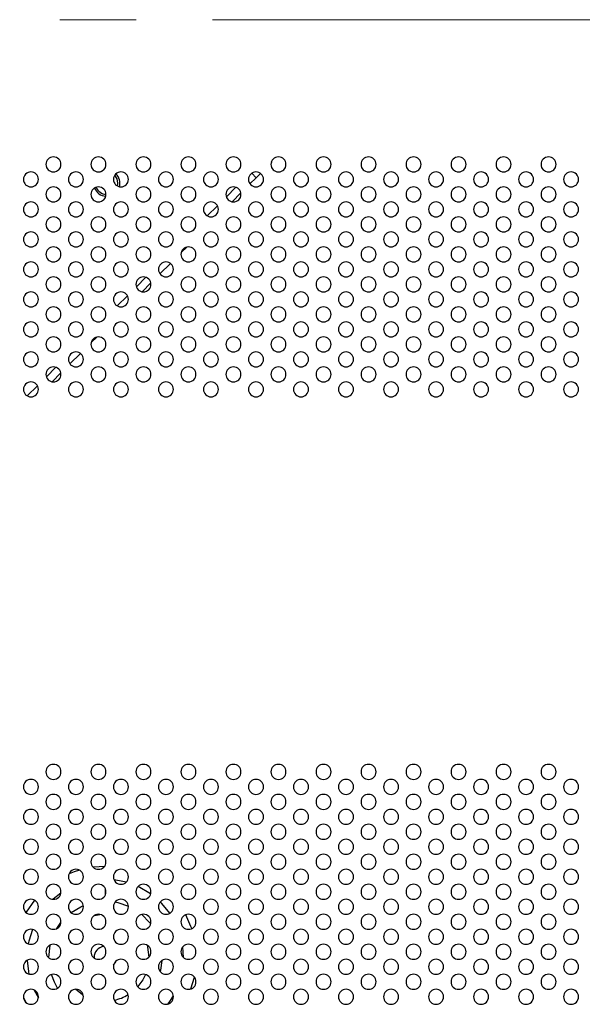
# Model space of a CAD drawing. Header units: millimetres. Extents: x 0 to 1118, y 0 to 864.
# Tile 66 of 256: x 896 to 915, y 355 to 387. Entities that reach past the tile are written whole.
import ezdxf

# ---------------------------------------------------------------- set-up
doc = ezdxf.new("R2010")
doc.units = ezdxf.units.MM
doc.linetypes.add('CENTERX2', pattern=[20.32, 12.7, -2.54, 2.54, -2.54])

msp = doc.modelspace()

# ---------------------------------------------------------------- linework, layer by layer
at = {"color": 7, "linetype": 'CENTERX2', "lineweight": 18}
msp.add_line((679.2875, 387.3556), (1063.1468, 387.3556), dxfattribs=at)
at = {"color": 7, "linetype": 'Continuous', "lineweight": 25}
for p, q in [((904.7986, 382.6188), (904.7693, 382.5896)), ((904.7986, 382.6188), (904.7843, 382.6331)), ((904.2683, 382.0885), (904.0615, 381.8817)), ((904.4112, 382.2314), (904.2683, 382.0885)), ((899.6493, 381.8076), (899.6623, 381.9056)), ((903.5933, 381.7671), (903.2758, 381.4496)), ((903.7578, 381.578), (903.4649, 381.2851)), ((902.9799, 381.1537), (902.6392, 380.813)), ((902.2242, 380.398), (902.1449, 380.3187)), ((901.9534, 379.7736), (901.7693, 379.5896)), ((901.4112, 379.2314), (901.0615, 378.8817)), ((900.5933, 378.7671), (900.2758, 378.4496)), ((900.7578, 378.578), (900.4649, 378.2851)), ((899.9799, 378.1537), (899.6392, 377.813)), ((899.2242, 377.398), (899.1449, 377.3187)), ((898.9534, 376.7736), (898.7693, 376.5896)), ((898.4112, 376.2314), (898.0615, 375.8817)), ((897.5933, 375.7671), (897.2758, 375.4496)), ((897.7578, 375.578), (897.4649, 375.2851)), ((896.9799, 375.1537), (896.6392, 374.813)), ((898.8648, 356.0881), (898.8649, 356.0787))]:
    msp.add_line(p, q, dxfattribs=at)
at = {"color": 8, "linetype": 'Continuous', "lineweight": 25}
for p, q in [((904.2683, 382.0885), (904.1204, 382.2364)), ((899.2398, 359.1268), (898.8392, 359.1003)), ((897.3889, 358.4981), (897.3297, 358.4514)), ((897.7573, 358.2309), (897.5033, 358.0308)), ((899.2398, 358.3843), (899.2398, 358.177)), ((898.8828, 357.4945), (899.054, 357.5271)), ((897.6241, 357.057), (897.761, 357.2554)), ((901.8455, 356.0944), (901.8213, 356.442)), ((896.8692, 355.0066), (897.0092, 354.7413)), ((896.5152, 354.7427), (896.5916, 354.598))]:
    msp.add_line(p, q, dxfattribs=at)
at = {"color": 7, "linetype": 'Continuous', "lineweight": 25, "flags": 128}
for points in [[(899.0766, 382.289), (899.1199, 382.3098), (899.147, 382.32)], [(899.6623, 381.9056), (899.6338, 382.0491), (899.5541, 382.1691)], [(899.5189, 355.8376), (899.5863, 355.9446), (899.5943, 355.9657)]]:
    msp.add_lwpolyline(points, dxfattribs=at)
at = {"color": 8, "linetype": 'Continuous', "lineweight": 25, "flags": 128}
for points in [[(898.3783, 359.0021), (898.2005, 358.9435), (898.0313, 358.8761)], [(899.9346, 358.5994), (899.8241, 358.6274), (899.5348, 358.677)], [(900.7521, 358.21), (900.7429, 358.2165), (900.332, 358.4538)], [(896.8793, 358.0016), (896.6082, 357.6074), (896.599, 357.5913)], [(898.1014, 357.5893), (898.4224, 357.7855), (898.5084, 357.8243)], [(899.5719, 357.9426), (899.659, 357.9249), (900.0109, 357.8071)], [(901.3872, 357.564), (901.1257, 357.8861), (901.0711, 357.9417)], [(900.4586, 357.5248), (900.7128, 357.2627), (900.7525, 357.2112)], [(902.1205, 357.0552), (902.0952, 357.1274), (901.9231, 357.5142)], [(896.8089, 357.0262), (896.6915, 356.632), (896.6748, 356.5464)], [(897.3558, 356.0856), (897.3558, 356.0881), (897.4026, 356.5053)], [(900.6309, 356.5007), (900.648, 356.4376), (900.6907, 356.1054)], [(896.6358, 355.9962), (896.6755, 355.6256), (896.6923, 355.5406)], [(901.1211, 355.9869), (901.0765, 355.6689), (901.0661, 355.6256)], [(897.6524, 355.0735), (897.5424, 355.2707), (897.4432, 355.5209)], [(900.5759, 355.5224), (900.4886, 355.3493), (900.3206, 355.1201)], [(902.0935, 355.0442), (902.0952, 355.0488), (902.2078, 355.4365)], [(898.506, 354.8364), (898.4813, 354.8512), (898.2468, 355.0301)], [(901.3373, 354.5421), (901.3918, 354.619), (901.5105, 354.8102)]]:
    msp.add_lwpolyline(points, dxfattribs=at)
at = {"color": 7, "linetype": 'Continuous', "lineweight": 25}
for centre, radius, start, end in [((897.5123, 382.5306), 0.25, 0, 180), ((899.0123, 382.5306), 0.25, 0, 180), ((900.5123, 382.5306), 0.25, 0, 180), ((902.0123, 382.5306), 0.25, 0, 180), ((903.5123, 382.5306), 0.25, 0, 180), ((905.0123, 382.5306), 0.25, 0, 180), ((906.5123, 382.5306), 0.25, 0, 180), ((908.0123, 382.5306), 0.25, 0, 180), ((909.5123, 382.5306), 0.25, 0, 180), ((911.0123, 382.5306), 0.25, 0, 180), ((912.5123, 382.5306), 0.25, 0, 180), ((914.0123, 382.5306), 0.25, 0, 180), ((897.5123, 382.5306), 0.25, 180, 0), ((899.0123, 382.5306), 0.25, 180, 0), ((900.5123, 382.5306), 0.25, 180, 0), ((902.0123, 382.5306), 0.25, 180, 0), ((903.5123, 382.5306), 0.25, 180, 0), ((905.0123, 382.5306), 0.25, 180, 0), ((906.5123, 382.5306), 0.25, 180, 0), ((908.0123, 382.5306), 0.25, 180, 0), ((909.5123, 382.5306), 0.25, 180, 0), ((911.0123, 382.5306), 0.25, 180, 0), ((912.5123, 382.5306), 0.25, 180, 0), ((914.0123, 382.5306), 0.25, 180, 0), ((896.7623, 382.0306), 0.25, 0, 180), ((898.2623, 382.0306), 0.25, 0, 180), ((899.7623, 382.0306), 0.25, 0, 180), ((899.2873, 381.9056), 0.4375, 344.20482, 45.28385), ((901.2623, 382.0306), 0.25, 0, 180), ((902.7623, 382.0306), 0.25, 0, 180), ((904.2623, 382.0306), 0.25, 0, 180), ((905.7623, 382.0306), 0.25, 0, 180), ((907.2623, 382.0306), 0.25, 0, 180), ((908.7623, 382.0306), 0.25, 0, 180), ((910.2623, 382.0306), 0.25, 0, 180), ((911.7623, 382.0306), 0.25, 0, 180), ((913.2623, 382.0306), 0.25, 0, 180), ((914.7623, 382.0306), 0.25, 0, 180), ((896.7623, 382.0306), 0.25, 180, 0), ((897.5123, 381.5306), 0.25, 0, 180), ((898.2623, 382.0306), 0.25, 180, 0), ((899.0123, 381.5306), 0.25, 0, 180), ((899.2873, 381.9056), 0.375, 201.31416, 266.17717), ((899.7623, 382.0306), 0.25, 180, 0), ((900.5123, 381.5306), 0.25, 0, 180), ((901.2623, 382.0306), 0.25, 180, 0), ((902.0123, 381.5306), 0.25, 0, 180), ((902.7623, 382.0306), 0.25, 180, 0), ((903.5123, 381.5306), 0.25, 0, 180), ((904.2623, 382.0306), 0.25, 180, 0), ((905.0123, 381.5306), 0.25, 0, 180), ((905.7623, 382.0306), 0.25, 180, 0), ((906.5123, 381.5306), 0.25, 0, 180), ((907.2623, 382.0306), 0.25, 180, 0), ((908.0123, 381.5306), 0.25, 0, 180), ((908.7623, 382.0306), 0.25, 180, 0), ((909.5123, 381.5306), 0.25, 0, 180), ((910.2623, 382.0306), 0.25, 180, 0), ((911.0123, 381.5306), 0.25, 0, 180), ((911.7623, 382.0306), 0.25, 180, 0), ((912.5123, 381.5306), 0.25, 0, 180), ((913.2623, 382.0306), 0.25, 180, 0), ((914.0123, 381.5306), 0.25, 0, 180), ((914.7623, 382.0306), 0.25, 180, 0), ((897.5123, 381.5306), 0.25, 180, 0), ((899.0123, 381.5306), 0.25, 180, 0), ((899.2873, 381.9056), 0.4375, 201.76925, 265.72208), ((900.5123, 381.5306), 0.25, 180, 0), ((902.0123, 381.5306), 0.25, 180, 0), ((903.5123, 381.5306), 0.25, 180, 0), ((905.0123, 381.5306), 0.25, 180, 0), ((906.5123, 381.5306), 0.25, 180, 0), ((908.0123, 381.5306), 0.25, 180, 0), ((909.5123, 381.5306), 0.25, 180, 0), ((911.0123, 381.5306), 0.25, 180, 0), ((912.5123, 381.5306), 0.25, 180, 0), ((914.0123, 381.5306), 0.25, 180, 0), ((896.7623, 381.0306), 0.25, 0, 180), ((898.2623, 381.0306), 0.25, 0, 180), ((899.7623, 381.0306), 0.25, 0, 180), ((901.2623, 381.0306), 0.25, 0, 180), ((902.7623, 381.0306), 0.25, 0, 180), ((904.2623, 381.0306), 0.25, 0, 180), ((905.7623, 381.0306), 0.25, 0, 180), ((907.2623, 381.0306), 0.25, 0, 180), ((908.7623, 381.0306), 0.25, 0, 180), ((910.2623, 381.0306), 0.25, 0, 180), ((911.7623, 381.0306), 0.25, 0, 180), ((913.2623, 381.0306), 0.25, 0, 180), ((914.7623, 381.0306), 0.25, 0, 180), ((896.7623, 381.0306), 0.25, 180, 0), ((897.5123, 380.5306), 0.25, 0, 180), ((898.2623, 381.0306), 0.25, 180, 0), ((899.0123, 380.5306), 0.25, 0, 180), ((899.7623, 381.0306), 0.25, 180, 0), ((900.5123, 380.5306), 0.25, 0, 180), ((901.2623, 381.0306), 0.25, 180, 0), ((902.0123, 380.5306), 0.25, 0, 180), ((902.7623, 381.0306), 0.25, 180, 0), ((903.5123, 380.5306), 0.25, 0, 180), ((904.2623, 381.0306), 0.25, 180, 0), ((905.0123, 380.5306), 0.25, 0, 180), ((905.7623, 381.0306), 0.25, 180, 0), ((906.5123, 380.5306), 0.25, 0, 180), ((907.2623, 381.0306), 0.25, 180, 0), ((908.0123, 380.5306), 0.25, 0, 180), ((908.7623, 381.0306), 0.25, 180, 0), ((909.5123, 380.5306), 0.25, 0, 180), ((910.2623, 381.0306), 0.25, 180, 0), ((911.0123, 380.5306), 0.25, 0, 180), ((911.7623, 381.0306), 0.25, 180, 0), ((912.5123, 380.5306), 0.25, 0, 180), ((913.2623, 381.0306), 0.25, 180, 0), ((914.0123, 380.5306), 0.25, 0, 180), ((914.7623, 381.0306), 0.25, 180, 0), ((897.5123, 380.5306), 0.25, 180, 0), ((899.0123, 380.5306), 0.25, 180, 0), ((900.5123, 380.5306), 0.25, 180, 0), ((902.0123, 380.5306), 0.25, 180, 0), ((903.5123, 380.5306), 0.25, 180, 0), ((905.0123, 380.5306), 0.25, 180, 0), ((906.5123, 380.5306), 0.25, 180, 0), ((908.0123, 380.5306), 0.25, 180, 0), ((909.5123, 380.5306), 0.25, 180, 0), ((911.0123, 380.5306), 0.25, 180, 0), ((912.5123, 380.5306), 0.25, 180, 0), ((914.0123, 380.5306), 0.25, 180, 0), ((896.7623, 380.0306), 0.25, 0, 180), ((898.2623, 380.0306), 0.25, 0, 180), ((899.7623, 380.0306), 0.25, 0, 180), ((901.2623, 380.0306), 0.25, 0, 180), ((902.7623, 380.0306), 0.25, 0, 180), ((904.2623, 380.0306), 0.25, 0, 180), ((905.7623, 380.0306), 0.25, 0, 180), ((907.2623, 380.0306), 0.25, 0, 180), ((908.7623, 380.0306), 0.25, 0, 180), ((910.2623, 380.0306), 0.25, 0, 180), ((911.7623, 380.0306), 0.25, 0, 180), ((913.2623, 380.0306), 0.25, 0, 180), ((914.7623, 380.0306), 0.25, 0, 180), ((896.7623, 380.0306), 0.25, 180, 0), ((898.2623, 380.0306), 0.25, 180, 0), ((899.7623, 380.0306), 0.25, 180, 0), ((901.2623, 380.0306), 0.25, 180, 0), ((902.7623, 380.0306), 0.25, 180, 0), ((904.2623, 380.0306), 0.25, 180, 0), ((905.7623, 380.0306), 0.25, 180, 0), ((907.2623, 380.0306), 0.25, 180, 0), ((908.7623, 380.0306), 0.25, 180, 0), ((910.2623, 380.0306), 0.25, 180, 0), ((911.7623, 380.0306), 0.25, 180, 0), ((913.2623, 380.0306), 0.25, 180, 0), ((914.7623, 380.0306), 0.25, 180, 0), ((897.5123, 379.5306), 0.25, 0, 180), ((897.5123, 379.5306), 0.25, 180, 0), ((899.0123, 379.5306), 0.25, 0, 180), ((899.0123, 379.5306), 0.25, 180, 0), ((900.5123, 379.5306), 0.25, 0, 180), ((900.5123, 379.5306), 0.25, 180, 0), ((902.0123, 379.5306), 0.25, 0, 180), ((902.0123, 379.5306), 0.25, 180, 0), ((903.5123, 379.5306), 0.25, 0, 180), ((903.5123, 379.5306), 0.25, 180, 0), ((905.0123, 379.5306), 0.25, 0, 180), ((905.0123, 379.5306), 0.25, 180, 0), ((906.5123, 379.5306), 0.25, 0, 180), ((906.5123, 379.5306), 0.25, 180, 0), ((908.0123, 379.5306), 0.25, 0, 180), ((908.0123, 379.5306), 0.25, 180, 0), ((909.5123, 379.5306), 0.25, 0, 180), ((909.5123, 379.5306), 0.25, 180, 0), ((911.0123, 379.5306), 0.25, 0, 180), ((911.0123, 379.5306), 0.25, 180, 0), ((912.5123, 379.5306), 0.25, 0, 180), ((912.5123, 379.5306), 0.25, 180, 0), ((914.0123, 379.5306), 0.25, 0, 180), ((914.0123, 379.5306), 0.25, 180, 0), ((896.7623, 379.0306), 0.25, 0, 180), ((898.2623, 379.0306), 0.25, 0, 180), ((899.7623, 379.0306), 0.25, 0, 180), ((901.2623, 379.0306), 0.25, 0, 180), ((902.7623, 379.0306), 0.25, 0, 180), ((904.2623, 379.0306), 0.25, 0, 180), ((905.7623, 379.0306), 0.25, 0, 180), ((907.2623, 379.0306), 0.25, 0, 180), ((908.7623, 379.0306), 0.25, 0, 180), ((910.2623, 379.0306), 0.25, 0, 180), ((911.7623, 379.0306), 0.25, 0, 180), ((913.2623, 379.0306), 0.25, 0, 180), ((914.7623, 379.0306), 0.25, 0, 180), ((896.7623, 379.0306), 0.25, 180, 0), ((898.2623, 379.0306), 0.25, 180, 0), ((899.7623, 379.0306), 0.25, 180, 0), ((901.2623, 379.0306), 0.25, 180, 0), ((902.7623, 379.0306), 0.25, 180, 0), ((904.2623, 379.0306), 0.25, 180, 0), ((905.7623, 379.0306), 0.25, 180, 0), ((907.2623, 379.0306), 0.25, 180, 0), ((908.7623, 379.0306), 0.25, 180, 0), ((910.2623, 379.0306), 0.25, 180, 0), ((911.7623, 379.0306), 0.25, 180, 0), ((913.2623, 379.0306), 0.25, 180, 0), ((914.7623, 379.0306), 0.25, 180, 0), ((897.5123, 378.5306), 0.25, 0, 180), ((897.5123, 378.5306), 0.25, 180, 0), ((899.0123, 378.5306), 0.25, 0, 180), ((899.0123, 378.5306), 0.25, 180, 0), ((900.5123, 378.5306), 0.25, 0, 180), ((900.5123, 378.5306), 0.25, 180, 0), ((902.0123, 378.5306), 0.25, 0, 180), ((902.0123, 378.5306), 0.25, 180, 0), ((903.5123, 378.5306), 0.25, 0, 180), ((903.5123, 378.5306), 0.25, 180, 0), ((905.0123, 378.5306), 0.25, 0, 180), ((905.0123, 378.5306), 0.25, 180, 0), ((906.5123, 378.5306), 0.25, 0, 180), ((906.5123, 378.5306), 0.25, 180, 0), ((908.0123, 378.5306), 0.25, 0, 180), ((908.0123, 378.5306), 0.25, 180, 0), ((909.5123, 378.5306), 0.25, 0, 180), ((909.5123, 378.5306), 0.25, 180, 0), ((911.0123, 378.5306), 0.25, 0, 180), ((911.0123, 378.5306), 0.25, 180, 0), ((912.5123, 378.5306), 0.25, 0, 180), ((912.5123, 378.5306), 0.25, 180, 0), ((914.0123, 378.5306), 0.25, 0, 180), ((914.0123, 378.5306), 0.25, 180, 0), ((896.7623, 378.0306), 0.25, 0, 180), ((898.2623, 378.0306), 0.25, 0, 180), ((899.7623, 378.0306), 0.25, 0, 180), ((901.2623, 378.0306), 0.25, 0, 180), ((902.7623, 378.0306), 0.25, 0, 180), ((904.2623, 378.0306), 0.25, 0, 180), ((905.7623, 378.0306), 0.25, 0, 180), ((907.2623, 378.0306), 0.25, 0, 180), ((908.7623, 378.0306), 0.25, 0, 180), ((910.2623, 378.0306), 0.25, 0, 180), ((911.7623, 378.0306), 0.25, 0, 180), ((913.2623, 378.0306), 0.25, 0, 180), ((914.7623, 378.0306), 0.25, 0, 180), ((896.7623, 378.0306), 0.25, 180, 0), ((898.2623, 378.0306), 0.25, 180, 0), ((899.7623, 378.0306), 0.25, 180, 0), ((901.2623, 378.0306), 0.25, 180, 0), ((902.7623, 378.0306), 0.25, 180, 0), ((904.2623, 378.0306), 0.25, 180, 0), ((905.7623, 378.0306), 0.25, 180, 0), ((907.2623, 378.0306), 0.25, 180, 0), ((908.7623, 378.0306), 0.25, 180, 0), ((910.2623, 378.0306), 0.25, 180, 0), ((911.7623, 378.0306), 0.25, 180, 0), ((913.2623, 378.0306), 0.25, 180, 0), ((914.7623, 378.0306), 0.25, 180, 0), ((897.5123, 377.5306), 0.25, 0, 180), ((897.5123, 377.5306), 0.25, 180, 0), ((899.0123, 377.5306), 0.25, 0, 180), ((899.0123, 377.5306), 0.25, 180, 0), ((900.5123, 377.5306), 0.25, 0, 180), ((900.5123, 377.5306), 0.25, 180, 0), ((902.0123, 377.5306), 0.25, 0, 180), ((902.0123, 377.5306), 0.25, 180, 0), ((903.5123, 377.5306), 0.25, 0, 180), ((903.5123, 377.5306), 0.25, 180, 0), ((905.0123, 377.5306), 0.25, 0, 180), ((905.0123, 377.5306), 0.25, 180, 0), ((906.5123, 377.5306), 0.25, 0, 180), ((906.5123, 377.5306), 0.25, 180, 0), ((908.0123, 377.5306), 0.25, 0, 180), ((908.0123, 377.5306), 0.25, 180, 0), ((909.5123, 377.5306), 0.25, 0, 180), ((909.5123, 377.5306), 0.25, 180, 0), ((911.0123, 377.5306), 0.25, 0, 180), ((911.0123, 377.5306), 0.25, 180, 0), ((912.5123, 377.5306), 0.25, 0, 180), ((912.5123, 377.5306), 0.25, 180, 0), ((914.0123, 377.5306), 0.25, 0, 180), ((914.0123, 377.5306), 0.25, 180, 0), ((896.7623, 377.0306), 0.25, 0, 180), ((898.2623, 377.0306), 0.25, 0, 180), ((899.7623, 377.0306), 0.25, 0, 180), ((901.2623, 377.0306), 0.25, 0, 180), ((902.7623, 377.0306), 0.25, 0, 180), ((904.2623, 377.0306), 0.25, 0, 180), ((905.7623, 377.0306), 0.25, 0, 180), ((907.2623, 377.0306), 0.25, 0, 180), ((908.7623, 377.0306), 0.25, 0, 180), ((910.2623, 377.0306), 0.25, 0, 180), ((911.7623, 377.0306), 0.25, 0, 180), ((913.2623, 377.0306), 0.25, 0, 180), ((914.7623, 377.0306), 0.25, 0, 180), ((896.7623, 377.0306), 0.25, 180, 0), ((898.2623, 377.0306), 0.25, 180, 0), ((899.7623, 377.0306), 0.25, 180, 0), ((901.2623, 377.0306), 0.25, 180, 0), ((902.7623, 377.0306), 0.25, 180, 0), ((904.2623, 377.0306), 0.25, 180, 0), ((905.7623, 377.0306), 0.25, 180, 0), ((907.2623, 377.0306), 0.25, 180, 0), ((908.7623, 377.0306), 0.25, 180, 0), ((910.2623, 377.0306), 0.25, 180, 0), ((911.7623, 377.0306), 0.25, 180, 0), ((913.2623, 377.0306), 0.25, 180, 0), ((914.7623, 377.0306), 0.25, 180, 0), ((897.5123, 376.5306), 0.25, 0, 180), ((897.5123, 376.5306), 0.25, 180, 0), ((899.0123, 376.5306), 0.25, 0, 180), ((899.0123, 376.5306), 0.25, 180, 0), ((900.5123, 376.5306), 0.25, 0, 180), ((900.5123, 376.5306), 0.25, 180, 0), ((902.0123, 376.5306), 0.25, 0, 180), ((902.0123, 376.5306), 0.25, 180, 0), ((903.5123, 376.5306), 0.25, 0, 180), ((903.5123, 376.5306), 0.25, 180, 0), ((905.0123, 376.5306), 0.25, 0, 180), ((905.0123, 376.5306), 0.25, 180, 0), ((906.5123, 376.5306), 0.25, 0, 180), ((906.5123, 376.5306), 0.25, 180, 0), ((908.0123, 376.5306), 0.25, 0, 180), ((908.0123, 376.5306), 0.25, 180, 0), ((909.5123, 376.5306), 0.25, 0, 180), ((909.5123, 376.5306), 0.25, 180, 0), ((911.0123, 376.5306), 0.25, 0, 180), ((911.0123, 376.5306), 0.25, 180, 0), ((912.5123, 376.5306), 0.25, 0, 180), ((912.5123, 376.5306), 0.25, 180, 0), ((914.0123, 376.5306), 0.25, 0, 180), ((914.0123, 376.5306), 0.25, 180, 0), ((896.7623, 376.0306), 0.25, 0, 180), ((898.2623, 376.0306), 0.25, 0, 180), ((899.7623, 376.0306), 0.25, 0, 180), ((901.2623, 376.0306), 0.25, 0, 180), ((902.7623, 376.0306), 0.25, 0, 180), ((904.2623, 376.0306), 0.25, 0, 180), ((905.7623, 376.0306), 0.25, 0, 180), ((907.2623, 376.0306), 0.25, 0, 180), ((908.7623, 376.0306), 0.25, 0, 180), ((910.2623, 376.0306), 0.25, 0, 180), ((911.7623, 376.0306), 0.25, 0, 180), ((913.2623, 376.0306), 0.25, 0, 180), ((914.7623, 376.0306), 0.25, 0, 180), ((896.7623, 376.0306), 0.25, 180, 0), ((898.2623, 376.0306), 0.25, 180, 0), ((899.7623, 376.0306), 0.25, 180, 0), ((901.2623, 376.0306), 0.25, 180, 0), ((902.7623, 376.0306), 0.25, 180, 0), ((904.2623, 376.0306), 0.25, 180, 0), ((905.7623, 376.0306), 0.25, 180, 0), ((907.2623, 376.0306), 0.25, 180, 0), ((908.7623, 376.0306), 0.25, 180, 0), ((910.2623, 376.0306), 0.25, 180, 0), ((911.7623, 376.0306), 0.25, 180, 0), ((913.2623, 376.0306), 0.25, 180, 0), ((914.7623, 376.0306), 0.25, 180, 0), ((897.5123, 375.5306), 0.25, 0, 180), ((897.5123, 375.5306), 0.25, 180, 0), ((899.0123, 375.5306), 0.25, 0, 180), ((899.0123, 375.5306), 0.25, 180, 0), ((900.5123, 375.5306), 0.25, 0, 180), ((900.5123, 375.5306), 0.25, 180, 0), ((902.0123, 375.5306), 0.25, 0, 180), ((902.0123, 375.5306), 0.25, 180, 0), ((903.5123, 375.5306), 0.25, 0, 180), ((903.5123, 375.5306), 0.25, 180, 0), ((905.0123, 375.5306), 0.25, 0, 180), ((905.0123, 375.5306), 0.25, 180, 0), ((906.5123, 375.5306), 0.25, 0, 180), ((906.5123, 375.5306), 0.25, 180, 0), ((908.0123, 375.5306), 0.25, 0, 180), ((908.0123, 375.5306), 0.25, 180, 0), ((909.5123, 375.5306), 0.25, 0, 180), ((909.5123, 375.5306), 0.25, 180, 0), ((911.0123, 375.5306), 0.25, 0, 180), ((911.0123, 375.5306), 0.25, 180, 0), ((912.5123, 375.5306), 0.25, 0, 180), ((912.5123, 375.5306), 0.25, 180, 0), ((914.0123, 375.5306), 0.25, 0, 180), ((914.0123, 375.5306), 0.25, 180, 0), ((896.7623, 375.0306), 0.25, 0, 180), ((898.2623, 375.0306), 0.25, 0, 180), ((899.7623, 375.0306), 0.25, 0, 180), ((901.2623, 375.0306), 0.25, 0, 180), ((902.7623, 375.0306), 0.25, 0, 180), ((904.2623, 375.0306), 0.25, 0, 180), ((905.7623, 375.0306), 0.25, 0, 180), ((907.2623, 375.0306), 0.25, 0, 180), ((908.7623, 375.0306), 0.25, 0, 180), ((910.2623, 375.0306), 0.25, 0, 180), ((911.7623, 375.0306), 0.25, 0, 180), ((913.2623, 375.0306), 0.25, 0, 180), ((914.7623, 375.0306), 0.25, 0, 180), ((896.7623, 375.0306), 0.25, 180, 0), ((898.2623, 375.0306), 0.25, 180, 0), ((899.7623, 375.0306), 0.25, 180, 0), ((901.2623, 375.0306), 0.25, 180, 0), ((902.7623, 375.0306), 0.25, 180, 0), ((904.2623, 375.0306), 0.25, 180, 0), ((905.7623, 375.0306), 0.25, 180, 0), ((907.2623, 375.0306), 0.25, 180, 0), ((908.7623, 375.0306), 0.25, 180, 0), ((910.2623, 375.0306), 0.25, 180, 0), ((911.7623, 375.0306), 0.25, 180, 0), ((913.2623, 375.0306), 0.25, 180, 0), ((914.7623, 375.0306), 0.25, 180, 0), ((897.5123, 362.2806), 0.25, 0, 180), ((899.0123, 362.2806), 0.25, 0, 180), ((900.5123, 362.2806), 0.25, 0, 180), ((902.0123, 362.2806), 0.25, 0, 180), ((903.5123, 362.2806), 0.25, 0, 180), ((905.0123, 362.2806), 0.25, 0, 180), ((906.5123, 362.2806), 0.25, 0, 180), ((908.0123, 362.2806), 0.25, 0, 180), ((909.5123, 362.2806), 0.25, 0, 180), ((911.0123, 362.2806), 0.25, 0, 180), ((912.5123, 362.2806), 0.25, 0, 180), ((914.0123, 362.2806), 0.25, 0, 180), ((897.5123, 362.2806), 0.25, 180, 0), ((899.0123, 362.2806), 0.25, 180, 0), ((900.5123, 362.2806), 0.25, 180, 0), ((902.0123, 362.2806), 0.25, 180, 0), ((903.5123, 362.2806), 0.25, 180, 0), ((905.0123, 362.2806), 0.25, 180, 0), ((906.5123, 362.2806), 0.25, 180, 0), ((908.0123, 362.2806), 0.25, 180, 0), ((909.5123, 362.2806), 0.25, 180, 0), ((911.0123, 362.2806), 0.25, 180, 0), ((912.5123, 362.2806), 0.25, 180, 0), ((914.0123, 362.2806), 0.25, 180, 0), ((896.7623, 361.7806), 0.25, 0, 180), ((896.7623, 361.7806), 0.25, 180, 0), ((898.2623, 361.7806), 0.25, 0, 180), ((898.2623, 361.7806), 0.25, 180, 0), ((899.7623, 361.7806), 0.25, 0, 180), ((899.7623, 361.7806), 0.25, 180, 0), ((901.2623, 361.7806), 0.25, 0, 180), ((901.2623, 361.7806), 0.25, 180, 0), ((902.7623, 361.7806), 0.25, 0, 180), ((902.7623, 361.7806), 0.25, 180, 0), ((904.2623, 361.7806), 0.25, 0, 180), ((904.2623, 361.7806), 0.25, 180, 0), ((905.7623, 361.7806), 0.25, 0, 180), ((905.7623, 361.7806), 0.25, 180, 0), ((907.2623, 361.7806), 0.25, 0, 180), ((907.2623, 361.7806), 0.25, 180, 0), ((908.7623, 361.7806), 0.25, 0, 180), ((908.7623, 361.7806), 0.25, 180, 0), ((910.2623, 361.7806), 0.25, 0, 180), ((910.2623, 361.7806), 0.25, 180, 0), ((911.7623, 361.7806), 0.25, 0, 180), ((911.7623, 361.7806), 0.25, 180, 0), ((913.2623, 361.7806), 0.25, 0, 180), ((913.2623, 361.7806), 0.25, 180, 0), ((914.7623, 361.7806), 0.25, 0, 180), ((914.7623, 361.7806), 0.25, 180, 0), ((897.5123, 361.2806), 0.25, 0, 180), ((899.0123, 361.2806), 0.25, 0, 180), ((900.5123, 361.2806), 0.25, 0, 180), ((902.0123, 361.2806), 0.25, 0, 180), ((903.5123, 361.2806), 0.25, 0, 180), ((905.0123, 361.2806), 0.25, 0, 180), ((906.5123, 361.2806), 0.25, 0, 180), ((908.0123, 361.2806), 0.25, 0, 180), ((909.5123, 361.2806), 0.25, 0, 180), ((911.0123, 361.2806), 0.25, 0, 180), ((912.5123, 361.2806), 0.25, 0, 180), ((914.0123, 361.2806), 0.25, 0, 180), ((897.5123, 361.2806), 0.25, 180, 0), ((899.0123, 361.2806), 0.25, 180, 0), ((900.5123, 361.2806), 0.25, 180, 0), ((902.0123, 361.2806), 0.25, 180, 0), ((903.5123, 361.2806), 0.25, 180, 0), ((905.0123, 361.2806), 0.25, 180, 0), ((906.5123, 361.2806), 0.25, 180, 0), ((908.0123, 361.2806), 0.25, 180, 0), ((909.5123, 361.2806), 0.25, 180, 0), ((911.0123, 361.2806), 0.25, 180, 0), ((912.5123, 361.2806), 0.25, 180, 0), ((914.0123, 361.2806), 0.25, 180, 0), ((896.7623, 360.7806), 0.25, 0, 180), ((896.7623, 360.7806), 0.25, 180, 0), ((898.2623, 360.7806), 0.25, 0, 180), ((898.2623, 360.7806), 0.25, 180, 0), ((899.7623, 360.7806), 0.25, 0, 180), ((899.7623, 360.7806), 0.25, 180, 0), ((901.2623, 360.7806), 0.25, 0, 180), ((901.2623, 360.7806), 0.25, 180, 0), ((902.7623, 360.7806), 0.25, 0, 180), ((902.7623, 360.7806), 0.25, 180, 0), ((904.2623, 360.7806), 0.25, 0, 180), ((904.2623, 360.7806), 0.25, 180, 0), ((905.7623, 360.7806), 0.25, 0, 180), ((905.7623, 360.7806), 0.25, 180, 0), ((907.2623, 360.7806), 0.25, 0, 180), ((907.2623, 360.7806), 0.25, 180, 0), ((908.7623, 360.7806), 0.25, 0, 180), ((908.7623, 360.7806), 0.25, 180, 0), ((910.2623, 360.7806), 0.25, 0, 180), ((910.2623, 360.7806), 0.25, 180, 0), ((911.7623, 360.7806), 0.25, 0, 180), ((911.7623, 360.7806), 0.25, 180, 0), ((913.2623, 360.7806), 0.25, 0, 180), ((913.2623, 360.7806), 0.25, 180, 0), ((914.7623, 360.7806), 0.25, 0, 180), ((914.7623, 360.7806), 0.25, 180, 0), ((897.5123, 360.2806), 0.25, 0, 180), ((899.0123, 360.2806), 0.25, 0, 180), ((900.5123, 360.2806), 0.25, 0, 180), ((902.0123, 360.2806), 0.25, 0, 180), ((903.5123, 360.2806), 0.25, 0, 180), ((905.0123, 360.2806), 0.25, 0, 180), ((906.5123, 360.2806), 0.25, 0, 180), ((908.0123, 360.2806), 0.25, 0, 180), ((909.5123, 360.2806), 0.25, 0, 180), ((911.0123, 360.2806), 0.25, 0, 180), ((912.5123, 360.2806), 0.25, 0, 180), ((914.0123, 360.2806), 0.25, 0, 180), ((897.5123, 360.2806), 0.25, 180, 0), ((899.0123, 360.2806), 0.25, 180, 0), ((900.5123, 360.2806), 0.25, 180, 0), ((902.0123, 360.2806), 0.25, 180, 0), ((903.5123, 360.2806), 0.25, 180, 0), ((905.0123, 360.2806), 0.25, 180, 0), ((906.5123, 360.2806), 0.25, 180, 0), ((908.0123, 360.2806), 0.25, 180, 0), ((909.5123, 360.2806), 0.25, 180, 0), ((911.0123, 360.2806), 0.25, 180, 0), ((912.5123, 360.2806), 0.25, 180, 0), ((914.0123, 360.2806), 0.25, 180, 0), ((896.7623, 359.7806), 0.25, 0, 180), ((896.7623, 359.7806), 0.25, 180, 0), ((898.2623, 359.7806), 0.25, 0, 180), ((898.2623, 359.7806), 0.25, 180, 0), ((899.7623, 359.7806), 0.25, 0, 180), ((899.7623, 359.7806), 0.25, 180, 0), ((901.2623, 359.7806), 0.25, 0, 180), ((901.2623, 359.7806), 0.25, 180, 0), ((902.7623, 359.7806), 0.25, 0, 180), ((902.7623, 359.7806), 0.25, 180, 0), ((904.2623, 359.7806), 0.25, 0, 180), ((904.2623, 359.7806), 0.25, 180, 0), ((905.7623, 359.7806), 0.25, 0, 180), ((905.7623, 359.7806), 0.25, 180, 0), ((907.2623, 359.7806), 0.25, 0, 180), ((907.2623, 359.7806), 0.25, 180, 0), ((908.7623, 359.7806), 0.25, 0, 180), ((908.7623, 359.7806), 0.25, 180, 0), ((910.2623, 359.7806), 0.25, 0, 180), ((910.2623, 359.7806), 0.25, 180, 0), ((911.7623, 359.7806), 0.25, 0, 180), ((911.7623, 359.7806), 0.25, 180, 0), ((913.2623, 359.7806), 0.25, 0, 180), ((913.2623, 359.7806), 0.25, 180, 0), ((914.7623, 359.7806), 0.25, 0, 180), ((914.7623, 359.7806), 0.25, 180, 0), ((897.5123, 359.2806), 0.25, 0, 180), ((899.0123, 359.2806), 0.25, 0, 180), ((900.5123, 359.2806), 0.25, 0, 180), ((902.0123, 359.2806), 0.25, 0, 180), ((903.5123, 359.2806), 0.25, 0, 180), ((905.0123, 359.2806), 0.25, 0, 180), ((906.5123, 359.2806), 0.25, 0, 180), ((908.0123, 359.2806), 0.25, 0, 180), ((909.5123, 359.2806), 0.25, 0, 180), ((911.0123, 359.2806), 0.25, 0, 180), ((912.5123, 359.2806), 0.25, 0, 180), ((914.0123, 359.2806), 0.25, 0, 180), ((897.5123, 359.2806), 0.25, 180, 0), ((899.0123, 359.2806), 0.25, 180, 0), ((900.5123, 359.2806), 0.25, 180, 0), ((902.0123, 359.2806), 0.25, 180, 0), ((903.5123, 359.2806), 0.25, 180, 0), ((905.0123, 359.2806), 0.25, 180, 0), ((906.5123, 359.2806), 0.25, 180, 0), ((908.0123, 359.2806), 0.25, 180, 0), ((909.5123, 359.2806), 0.25, 180, 0), ((911.0123, 359.2806), 0.25, 180, 0), ((912.5123, 359.2806), 0.25, 180, 0), ((914.0123, 359.2806), 0.25, 180, 0), ((896.7623, 358.7806), 0.25, 0, 180), ((896.7623, 358.7806), 0.25, 180, 0), ((898.2623, 358.7806), 0.25, 0, 180), ((898.2623, 358.7806), 0.25, 180, 0), ((899.7623, 358.7806), 0.25, 0, 180), ((899.7623, 358.7806), 0.25, 180, 0), ((901.2623, 358.7806), 0.25, 0, 180), ((901.2623, 358.7806), 0.25, 180, 0), ((902.7623, 358.7806), 0.25, 0, 180), ((902.7623, 358.7806), 0.25, 180, 0), ((904.2623, 358.7806), 0.25, 0, 180), ((904.2623, 358.7806), 0.25, 180, 0), ((905.7623, 358.7806), 0.25, 0, 180), ((905.7623, 358.7806), 0.25, 180, 0), ((907.2623, 358.7806), 0.25, 0, 180), ((907.2623, 358.7806), 0.25, 180, 0), ((908.7623, 358.7806), 0.25, 0, 180), ((908.7623, 358.7806), 0.25, 180, 0), ((910.2623, 358.7806), 0.25, 0, 180), ((910.2623, 358.7806), 0.25, 180, 0), ((911.7623, 358.7806), 0.25, 0, 180), ((911.7623, 358.7806), 0.25, 180, 0), ((913.2623, 358.7806), 0.25, 0, 180), ((913.2623, 358.7806), 0.25, 180, 0), ((914.7623, 358.7806), 0.25, 0, 180), ((914.7623, 358.7806), 0.25, 180, 0), ((897.5123, 358.2806), 0.25, 0, 180), ((899.0123, 358.2806), 0.25, 0, 180), ((900.5123, 358.2806), 0.25, 0, 180), ((902.0123, 358.2806), 0.25, 0, 180), ((903.5123, 358.2806), 0.25, 0, 180), ((905.0123, 358.2806), 0.25, 0, 180), ((906.5123, 358.2806), 0.25, 0, 180), ((908.0123, 358.2806), 0.25, 0, 180), ((909.5123, 358.2806), 0.25, 0, 180), ((911.0123, 358.2806), 0.25, 0, 180), ((912.5123, 358.2806), 0.25, 0, 180), ((914.0123, 358.2806), 0.25, 0, 180), ((897.5123, 358.2806), 0.25, 180, 0), ((899.0123, 358.2806), 0.25, 180, 0), ((900.5123, 358.2806), 0.25, 180, 0), ((902.0123, 358.2806), 0.25, 180, 0), ((903.5123, 358.2806), 0.25, 180, 0), ((905.0123, 358.2806), 0.25, 180, 0), ((906.5123, 358.2806), 0.25, 180, 0), ((908.0123, 358.2806), 0.25, 180, 0), ((909.5123, 358.2806), 0.25, 180, 0), ((911.0123, 358.2806), 0.25, 180, 0), ((912.5123, 358.2806), 0.25, 180, 0), ((914.0123, 358.2806), 0.25, 180, 0), ((896.7623, 357.7806), 0.25, 0, 180), ((898.2623, 357.7806), 0.25, 0, 180), ((899.7623, 357.7806), 0.25, 0, 180), ((901.2623, 357.7806), 0.25, 0, 180), ((902.7623, 357.7806), 0.25, 0, 180), ((904.2623, 357.7806), 0.25, 0, 180), ((905.7623, 357.7806), 0.25, 0, 180), ((907.2623, 357.7806), 0.25, 0, 180), ((908.7623, 357.7806), 0.25, 0, 180), ((910.2623, 357.7806), 0.25, 0, 180), ((911.7623, 357.7806), 0.25, 0, 180), ((913.2623, 357.7806), 0.25, 0, 180), ((914.7623, 357.7806), 0.25, 0, 180), ((896.7623, 357.7806), 0.25, 180, 0), ((897.5123, 357.2806), 0.25, 0, 180), ((898.2623, 357.7806), 0.25, 180, 0), ((899.0123, 357.2806), 0.25, 0, 180), ((899.7623, 357.7806), 0.25, 180, 0), ((900.5123, 357.2806), 0.25, 0, 180), ((901.2623, 357.7806), 0.25, 180, 0), ((902.0123, 357.2806), 0.25, 0, 180), ((902.7623, 357.7806), 0.25, 180, 0), ((903.5123, 357.2806), 0.25, 0, 180), ((904.2623, 357.7806), 0.25, 180, 0), ((905.0123, 357.2806), 0.25, 0, 180), ((905.7623, 357.7806), 0.25, 180, 0), ((906.5123, 357.2806), 0.25, 0, 180), ((907.2623, 357.7806), 0.25, 180, 0), ((908.0123, 357.2806), 0.25, 0, 180), ((908.7623, 357.7806), 0.25, 180, 0), ((909.5123, 357.2806), 0.25, 0, 180), ((910.2623, 357.7806), 0.25, 180, 0), ((911.0123, 357.2806), 0.25, 0, 180), ((911.7623, 357.7806), 0.25, 180, 0), ((912.5123, 357.2806), 0.25, 0, 180), ((913.2623, 357.7806), 0.25, 180, 0), ((914.0123, 357.2806), 0.25, 0, 180), ((914.7623, 357.7806), 0.25, 180, 0), ((897.5123, 357.2806), 0.25, 180, 0), ((899.0123, 357.2806), 0.25, 180, 0), ((900.5123, 357.2806), 0.25, 180, 0), ((902.0123, 357.2806), 0.25, 180, 0), ((903.5123, 357.2806), 0.25, 180, 0), ((905.0123, 357.2806), 0.25, 180, 0), ((906.5123, 357.2806), 0.25, 180, 0), ((908.0123, 357.2806), 0.25, 180, 0), ((909.5123, 357.2806), 0.25, 180, 0), ((911.0123, 357.2806), 0.25, 180, 0), ((912.5123, 357.2806), 0.25, 180, 0), ((914.0123, 357.2806), 0.25, 180, 0), ((896.7623, 356.7806), 0.25, 0, 180), ((898.2623, 356.7806), 0.25, 0, 180), ((899.7623, 356.7806), 0.25, 0, 180), ((901.2623, 356.7806), 0.25, 0, 180), ((902.7623, 356.7806), 0.25, 0, 180), ((904.2623, 356.7806), 0.25, 0, 180), ((905.7623, 356.7806), 0.25, 0, 180), ((907.2623, 356.7806), 0.25, 0, 180), ((908.7623, 356.7806), 0.25, 0, 180), ((910.2623, 356.7806), 0.25, 0, 180), ((911.7623, 356.7806), 0.25, 0, 180), ((913.2623, 356.7806), 0.25, 0, 180), ((914.7623, 356.7806), 0.25, 0, 180), ((896.7623, 356.7806), 0.25, 180, 0), ((897.5123, 356.2806), 0.25, 0, 180), ((898.2623, 356.7806), 0.25, 180, 0), ((899.0123, 356.2806), 0.25, 0, 180), ((899.7623, 356.7806), 0.25, 180, 0), ((900.5123, 356.2806), 0.25, 0, 180), ((901.2623, 356.7806), 0.25, 180, 0), ((902.0123, 356.2806), 0.25, 0, 180), ((902.7623, 356.7806), 0.25, 180, 0), ((903.5123, 356.2806), 0.25, 0, 180), ((904.2623, 356.7806), 0.25, 180, 0), ((905.0123, 356.2806), 0.25, 0, 180), ((905.7623, 356.7806), 0.25, 180, 0), ((906.5123, 356.2806), 0.25, 0, 180), ((907.2623, 356.7806), 0.25, 180, 0), ((908.0123, 356.2806), 0.25, 0, 180), ((908.7623, 356.7806), 0.25, 180, 0), ((909.5123, 356.2806), 0.25, 0, 180), ((910.2623, 356.7806), 0.25, 180, 0), ((911.0123, 356.2806), 0.25, 0, 180), ((911.7623, 356.7806), 0.25, 180, 0), ((912.5123, 356.2806), 0.25, 0, 180), ((913.2623, 356.7806), 0.25, 180, 0), ((914.0123, 356.2806), 0.25, 0, 180), ((914.7623, 356.7806), 0.25, 180, 0), ((897.5123, 356.2806), 0.25, 180, 0), ((899.0123, 356.2806), 0.25, 180, 0), ((899.2398, 356.0881), 0.375, 98.08373, 180), ((900.5123, 356.2806), 0.25, 180, 0), ((902.0123, 356.2806), 0.25, 180, 0), ((903.5123, 356.2806), 0.25, 180, 0), ((905.0123, 356.2806), 0.25, 180, 0), ((906.5123, 356.2806), 0.25, 180, 0), ((908.0123, 356.2806), 0.25, 180, 0), ((909.5123, 356.2806), 0.25, 180, 0), ((911.0123, 356.2806), 0.25, 180, 0), ((912.5123, 356.2806), 0.25, 180, 0), ((914.0123, 356.2806), 0.25, 180, 0), ((896.7623, 355.7806), 0.25, 0, 180), ((898.2623, 355.7806), 0.25, 0, 180), ((899.7623, 355.7806), 0.25, 0, 180), ((901.2623, 355.7806), 0.25, 0, 180), ((902.7623, 355.7806), 0.25, 0, 180), ((904.2623, 355.7806), 0.25, 0, 180), ((905.7623, 355.7806), 0.25, 0, 180), ((907.2623, 355.7806), 0.25, 0, 180), ((908.7623, 355.7806), 0.25, 0, 180), ((910.2623, 355.7806), 0.25, 0, 180), ((911.7623, 355.7806), 0.25, 0, 180), ((913.2623, 355.7806), 0.25, 0, 180), ((914.7623, 355.7806), 0.25, 0, 180), ((896.7623, 355.7806), 0.25, 180, 0), ((897.5123, 355.2806), 0.25, 0, 180), ((898.2623, 355.7806), 0.25, 180, 0), ((899.0123, 355.2806), 0.25, 0, 180), ((899.7623, 355.7806), 0.25, 180, 0), ((900.5123, 355.2806), 0.25, 0, 180), ((901.2623, 355.7806), 0.25, 180, 0), ((902.0123, 355.2806), 0.25, 0, 180), ((902.7623, 355.7806), 0.25, 180, 0), ((903.5123, 355.2806), 0.25, 0, 180), ((904.2623, 355.7806), 0.25, 180, 0), ((905.0123, 355.2806), 0.25, 0, 180), ((905.7623, 355.7806), 0.25, 180, 0), ((906.5123, 355.2806), 0.25, 0, 180), ((907.2623, 355.7806), 0.25, 180, 0), ((908.0123, 355.2806), 0.25, 0, 180), ((908.7623, 355.7806), 0.25, 180, 0), ((909.5123, 355.2806), 0.25, 0, 180), ((910.2623, 355.7806), 0.25, 180, 0), ((911.0123, 355.2806), 0.25, 0, 180), ((911.7623, 355.7806), 0.25, 180, 0), ((912.5123, 355.2806), 0.25, 0, 180), ((913.2623, 355.7806), 0.25, 180, 0), ((914.0123, 355.2806), 0.25, 0, 180), ((914.7623, 355.7806), 0.25, 180, 0), ((897.5123, 355.2806), 0.25, 180, 0), ((899.0123, 355.2806), 0.25, 180, 0), ((900.5123, 355.2806), 0.25, 180, 0), ((902.0123, 355.2806), 0.25, 180, 0), ((903.5123, 355.2806), 0.25, 180, 0), ((905.0123, 355.2806), 0.25, 180, 0), ((906.5123, 355.2806), 0.25, 180, 0), ((908.0123, 355.2806), 0.25, 180, 0), ((909.5123, 355.2806), 0.25, 180, 0), ((911.0123, 355.2806), 0.25, 180, 0), ((912.5123, 355.2806), 0.25, 180, 0), ((914.0123, 355.2806), 0.25, 180, 0), ((896.7623, 354.7806), 0.25, 0, 180), ((898.2623, 354.7806), 0.25, 0, 180), ((899.7623, 354.7806), 0.25, 0, 180), ((901.2623, 354.7806), 0.25, 0, 180), ((902.7623, 354.7806), 0.25, 0, 180), ((904.2623, 354.7806), 0.25, 0, 180), ((905.7623, 354.7806), 0.25, 0, 180), ((907.2623, 354.7806), 0.25, 0, 180), ((908.7623, 354.7806), 0.25, 0, 180), ((910.2623, 354.7806), 0.25, 0, 180), ((911.7623, 354.7806), 0.25, 0, 180), ((913.2623, 354.7806), 0.25, 0, 180), ((914.7623, 354.7806), 0.25, 0, 180), ((896.7623, 354.7806), 0.25, 180, 0), ((898.2623, 354.7806), 0.25, 180, 0), ((899.7623, 354.7806), 0.25, 180, 0), ((901.2623, 354.7806), 0.25, 180, 0), ((902.7623, 354.7806), 0.25, 180, 0), ((904.2623, 354.7806), 0.25, 180, 0), ((905.7623, 354.7806), 0.25, 180, 0), ((907.2623, 354.7806), 0.25, 180, 0), ((908.7623, 354.7806), 0.25, 180, 0), ((910.2623, 354.7806), 0.25, 180, 0), ((911.7623, 354.7806), 0.25, 180, 0), ((913.2623, 354.7806), 0.25, 180, 0), ((914.7623, 354.7806), 0.25, 180, 0)]:
    msp.add_arc(centre, radius, start, end, dxfattribs=at)
at = {"color": 8, "linetype": 'Continuous', "lineweight": 25}
msp.add_arc((899.2398, 356.0881), 1.451, 281.89784, 301.66741, dxfattribs=at)

doc.saveas('drawing.dxf')
